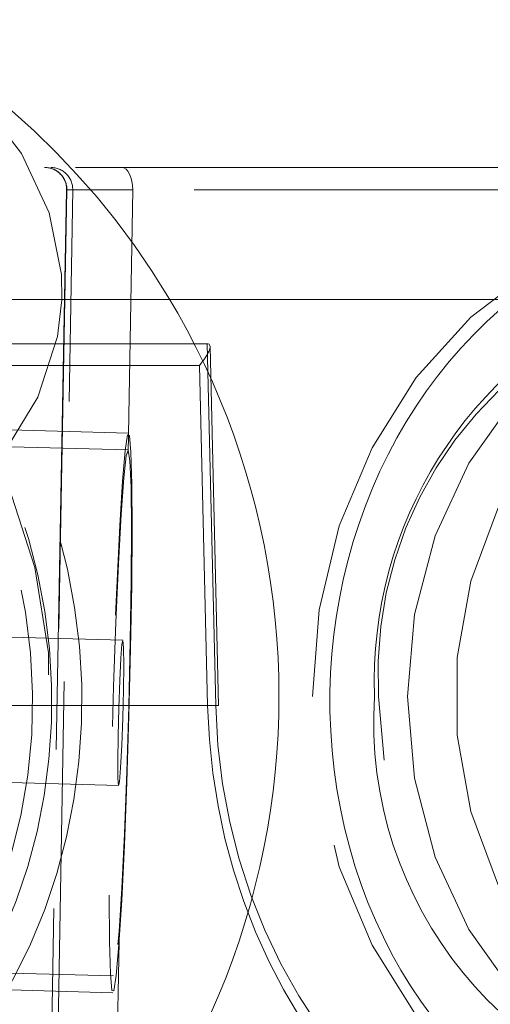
# Model space of a CAD drawing. Header units: millimetres. Extents: x 127 to 4201, y 49 to 2729.
# Tile 39 of 102: x 1239 to 1250, y 1351 to 1374. Entities that reach past the tile are written whole.
import ezdxf

# ---------------------------------------------------------------- set-up
doc = ezdxf.new("R2010")
doc.units = ezdxf.units.MM
doc.header["$LTSCALE"] = 10
doc.linetypes.add('HIDDEN', pattern=[1.905, 1.27, -0.635])

msp = doc.modelspace()

# ---------------------------------------------------------------- linework, layer by layer
at = {"color": 7, "linetype": 'HIDDEN', "lineweight": 0}
for p, q in [((1205.484, 1370.24), (1240.034, 1370.24)), ((1241.645, 1370.24), (1255.74, 1370.24)), ((1205.705, 1369.731), (1240.528, 1369.731)), ((1240.389, 1369.731), (1239.862, 1340.732)), ((1240.117, 1345.881), (1240.534, 1369.731)), ((1240.399, 1369.731), (1240.402, 1369.731)), ((1241.895, 1369.731), (1241.787, 1363.758)), ((1255.99, 1369.731), (1241.895, 1369.731)), ((1243.582, 1366.24), (1236.797, 1366.24)), ((1243.774, 1358.031), (1243.578, 1366.24)), ((1243.841, 1358.034), (1243.647, 1366.177)), ((1236.749, 1365.749), (1243.407, 1365.749)), ((1243.407, 1365.749), (1243.591, 1358.031)), ((1241.797, 1364.211), (1238.371, 1364.306)), ((1241.787, 1363.83), (1238.361, 1363.925)), ((1241.667, 1359.513), (1237.952, 1359.616)), ((1233.783, 1358.031), (1243.774, 1358.031)), ((1237.861, 1356.317), (1241.576, 1356.214)), ((1241.593, 1353.058), (1241.496, 1347.735)), ((1238.03, 1351.992), (1241.456, 1351.897)), ((1238.019, 1351.611), (1241.446, 1351.516))]:
    msp.add_line(p, q, dxfattribs=at)
at = {"color": 7, "linetype": 'HIDDEN', "lineweight": 0, "flags": 128}
for points in [[(1240.286, 1367.235), (1240.277, 1367.811), (1240.002, 1369.208), (1239.371, 1370.554), (1238.404, 1371.81), (1237.127, 1372.942), (1235.579, 1373.916), (1234.487, 1374.435)], [(1241.895, 1369.731), (1241.891, 1369.83), (1241.877, 1369.925), (1241.854, 1370.013), (1241.823, 1370.09), (1241.785, 1370.154), (1241.742, 1370.201), (1241.694, 1370.23), (1241.645, 1370.24)], [(1239.876, 1340.731), (1239.976, 1346.239), (1240.402, 1369.731)], [(1220.968, 1358.24), (1221.121, 1360.204), (1221.576, 1362.105), (1222.317, 1363.882), (1223.32, 1365.477), (1224.555, 1366.84), (1225.98, 1367.927), (1227.551, 1368.702), (1229.216, 1369.14), (1230.922, 1369.229), (1232.614, 1368.964), (1234.238, 1368.355), (1235.742, 1367.42), (1237.078, 1366.191), (1238.201, 1364.706), (1239.077, 1363.013), (1239.677, 1361.166), (1239.982, 1359.226), (1239.982, 1357.254), (1239.677, 1355.314), (1239.077, 1353.467), (1238.201, 1351.774), (1237.078, 1350.289), (1235.742, 1349.06), (1234.238, 1348.125), (1232.614, 1347.516), (1230.922, 1347.251), (1229.216, 1347.339), (1227.551, 1347.778), (1225.98, 1348.553), (1224.555, 1349.64), (1223.32, 1351.003), (1222.317, 1352.598), (1221.576, 1354.375), (1221.121, 1356.276), (1220.968, 1358.24)], [(1245.968, 1358.24), (1246.121, 1360.204), (1246.576, 1362.105), (1247.317, 1363.882), (1248.32, 1365.477), (1249.555, 1366.84), (1250.98, 1367.927), (1252.551, 1368.702), (1254.216, 1369.14), (1255.922, 1369.229), (1257.614, 1368.964), (1259.238, 1368.355), (1260.742, 1367.42), (1262.078, 1366.191), (1263.201, 1364.706), (1264.077, 1363.013), (1264.677, 1361.166), (1264.982, 1359.226), (1264.982, 1357.254), (1264.677, 1355.314), (1264.077, 1353.467), (1263.201, 1351.774), (1262.078, 1350.289), (1260.742, 1349.06), (1259.238, 1348.125), (1257.614, 1347.516), (1256.039, 1347.258)], [(1256.688, 1367.408), (1257.061, 1367.333), (1258.567, 1366.805), (1259.955, 1365.949), (1261.172, 1364.796), (1262.17, 1363.391), (1262.912, 1361.788), (1263.369, 1360.049), (1263.523, 1358.24), (1263.369, 1356.431), (1262.912, 1354.692), (1262.17, 1353.089), (1261.172, 1351.684), (1259.955, 1350.531), (1258.567, 1349.675), (1257.061, 1349.147), (1255.494, 1348.969), (1253.928, 1349.147), (1252.422, 1349.675), (1251.034, 1350.531), (1249.817, 1351.684), (1248.819, 1353.089), (1248.077, 1354.692), (1247.62, 1356.431), (1247.465, 1358.24), (1247.465, 1358.24)], [(1241.88, 1362.032), (1241.87, 1360.765), (1241.846, 1359.329), (1241.809, 1357.809), (1241.762, 1356.291), (1241.705, 1354.865), (1241.645, 1353.614), (1241.582, 1352.609), (1241.522, 1351.909), (1241.468, 1351.556), (1241.423, 1351.569), (1241.389, 1351.948), (1241.369, 1352.671), (1241.363, 1353.696), (1241.373, 1354.963), (1241.397, 1356.398), (1241.434, 1357.919), (1241.481, 1359.436), (1241.538, 1360.862), (1241.598, 1362.114), (1241.661, 1363.119), (1241.721, 1363.818), (1241.775, 1364.171), (1241.82, 1364.158), (1241.854, 1363.779), (1241.874, 1363.056), (1241.88, 1362.032)], [(1241.629, 1362.364), (1241.689, 1363.197), (1241.745, 1363.695), (1241.793, 1363.826), (1241.831, 1363.583), (1241.855, 1362.98), (1241.864, 1362.056), (1241.859, 1360.869), (1241.838, 1359.493), (1241.804, 1358.014), (1241.758, 1356.526), (1241.704, 1355.122), (1241.644, 1353.89), (1241.583, 1352.908), (1241.525, 1352.237), (1241.473, 1351.92), (1241.43, 1351.976), (1241.399, 1352.403), (1241.382, 1353.172), (1241.38, 1354.236), (1241.393, 1355.528), (1241.421, 1356.967), (1241.461, 1358.462), (1241.511, 1359.92), (1241.569, 1361.248), (1241.629, 1362.364)], [(1241.624, 1359.108), (1241.598, 1358.599), (1241.576, 1357.978), (1241.56, 1357.339), (1241.554, 1356.781), (1241.559, 1356.387), (1241.573, 1356.218), (1241.594, 1356.3), (1241.619, 1356.62), (1241.645, 1357.129), (1241.667, 1357.75), (1241.683, 1358.388), (1241.689, 1358.947), (1241.684, 1359.34), (1241.67, 1359.509), (1241.649, 1359.427), (1241.624, 1359.108)], [(1255.494, 1347.24), (1254.216, 1347.339), (1252.551, 1347.778), (1250.98, 1348.553), (1249.555, 1349.64), (1248.32, 1351.003), (1247.317, 1352.598), (1246.576, 1354.375), (1246.121, 1356.276), (1245.968, 1358.24)]]:
    msp.add_lwpolyline(points, dxfattribs=at)
at = {"color": 7, "linetype": 'Continuous', "lineweight": 15, "flags": 128}
msp.add_lwpolyline([(1255.058, 1348.837), (1254.764, 1348.898), (1253.216, 1349.44), (1251.79, 1350.32), (1250.54, 1351.505), (1249.514, 1352.948), (1248.752, 1354.595), (1248.282, 1356.382), (1248.124, 1358.24), (1248.282, 1360.098), (1248.752, 1361.885), (1249.514, 1363.532), (1250.54, 1364.975), (1251.79, 1366.16), (1253.216, 1367.04), (1254.129, 1367.406)], dxfattribs=at)
at = {"color": 8, "linetype": 'Continuous', "lineweight": 15, "flags": 128}
for points in [[(1226.612, 1359.182), (1228.755, 1359.183), (1230.866, 1359.423), (1232.884, 1359.893), (1234.752, 1360.581), (1236.416, 1361.466), (1237.828, 1362.524), (1238.948, 1363.723), (1239.743, 1365.029), (1240.19, 1366.405), (1240.286, 1367.235)], [(1255.344, 1366.814), (1254.874, 1366.692), (1253.44, 1366.079), (1252.141, 1365.144), (1251.032, 1363.927), (1250.158, 1362.477), (1249.555, 1360.854), (1249.247, 1359.123), (1249.247, 1357.357), (1249.555, 1355.626), (1250.158, 1354.003), (1251.032, 1352.553), (1252.141, 1351.336), (1253.44, 1350.401), (1254.531, 1349.9)]]:
    msp.add_lwpolyline(points, dxfattribs=at)
at = {"color": 7, "linetype": 'HIDDEN', "lineweight": 0}
for centre, radius, start, end in [((1227.633, 1358.251), 17.575, 31.0309, 67.0453), ((1239.895, 1369.74), 0.5, 359.0542, 89.9997), ((1239.902, 1369.74), 0.499, 358.9363, 89.9423), ((1240.034, 1369.74), 0.5, 359, 90), ((1256.342, 1358.757), 8.892, 103.6053, 183.3324), ((1243.8, 1351.467), 6.567, 89.6476, 91.8283), ((1243.765, 1358.915), 0.885, 270.5847, 274.9231)]:
    msp.add_arc(centre, radius, start, end, dxfattribs=at)
at = {"color": 7, "linetype": 'Continuous', "lineweight": 15}
for centre, radius, start, end in [((1227.633, 1358.251), 17.575, 300.6096, 31.0309), ((1256.888, 1358.576), 9.522, 113.6978, 182.0209), ((1256.38, 1357.67), 9.026, 176.3769, 261.9395)]:
    msp.add_arc(centre, radius, start, end, dxfattribs=at)
at = {"color": 7, "linetype": 'HIDDEN', "lineweight": 0}
for centre, major_axis, ratio, start_param, end_param in [((1230.349, 1358.24), (-0.401, 11.995), 0.865783, 3.898058, 6.254252), ((1230.099, 1358.231), (-0.401, 11.495), 0.865762, 3.896804, 6.252998), ((1230.099, 1358.24), (-0.383, 10.995), 0.865762, 6.252998, 11.741501), ((1243.157, 1365.74), (0.473, 0.484), 0.264982, 4.983029, 6.536372), ((1242.063, 1358.249), (-0.436, 12.494), 0.865762, 1.558062, 3.496614), ((1241.813, 1358.24), (-0.436, 11.994), 0.865739, 1.556809, 3.89555), ((1243.926, 1358.249), (0.436, 12.494), 0.865762, 1.618437, 3.556989), ((1244.176, 1358.24), (0.436, 11.994), 0.865739, 1.61969, 3.958432), ((1254.413, 1358.249), (-0.436, 12.494), 0.865762, 1.558062, 3.496614), ((1254.163, 1358.24), (-0.436, 11.994), 0.865739, 1.556809, 3.89555)]:
    msp.add_ellipse(centre, major_axis=major_axis, ratio=ratio, start_param=start_param, end_param=end_param, dxfattribs=at)
at = {"color": 7, "linetype": 'Continuous', "lineweight": 15}
msp.add_ellipse((1255.89, 1358.24), major_axis=(0.383, 10.995), ratio=0.865762, start_param=0.63489, end_param=3.198555, dxfattribs=at)
at = {"color": 7, "linetype": 'HIDDEN', "lineweight": 0}
for points, knots in [([(1412.578, 1367.24), (1406.779, 1367.249), (1398.14, 1367.262), (1388.713, 1367.264), (1384.953, 1367.311), (1384.012, 1367.372), (1383.784, 1367.447), (1383.733, 1367.488), (1383.715, 1367.517), (1383.708, 1367.548), (1383.714, 1367.584), (1383.74, 1367.639), (1383.791, 1367.703), (1383.874, 1367.785), (1383.993, 1367.887), (1384.26, 1368.092), (1384.886, 1368.527), (1386.301, 1369.463), (1392.718, 1373.684), (1403.022, 1380.95), (1416.245, 1391.59), (1427.953, 1402.214), (1438.747, 1413.262), (1448.653, 1424.642), (1458.015, 1436.732), (1466.773, 1449.531), (1474.904, 1463.005), (1482.309, 1476.93), (1489.379, 1492.087), (1495.983, 1508.503), (1502.01, 1526.174), (1507.338, 1544.871), (1511.916, 1564.566), (1515.518, 1585.238), (1517.97, 1604.348), (1518.556, 1617.887), (1519.159, 1624.706), (1518.983, 1626.63), (1518.59, 1627.475), (1517.859, 1628.201), (1516.752, 1628.723), (1515.405, 1628.916), (1514.026, 1628.661), (1508.612, 1626.738), (1498.922, 1623.503), (1485.096, 1618.086), (1471.301, 1612.122), (1457.638, 1605.434), (1444.141, 1598.075), (1430.842, 1590.121), (1415.958, 1580.435), (1399.565, 1568.88), (1381.657, 1555.467), (1363.938, 1541.623), (1344.343, 1525.992), (1322.766, 1508.693), (1299.257, 1489.651), (1275.8, 1470.436), (1252.44, 1451.038), (1229.382, 1431.256), (1209.483, 1413.244), (1192.642, 1397.151), (1183.532, 1387.646), (1178.977, 1382.894)], [0, 0, 0, 0, 0.023375, 0.03482, 0.037684, 0.038406, 0.038568, 0.038626, 0.038662, 0.038697, 0.038749, 0.038801, 0.038932, 0.039066, 0.039263, 0.03955, 0.040396, 0.042279, 0.04627, 0.070836, 0.092289, 0.113741, 0.133758, 0.153791, 0.173808, 0.194583, 0.215391, 0.236202, 0.256983, 0.281411, 0.305859, 0.330291, 0.357564, 0.384858, 0.412125, 0.432482, 0.437572, 0.438698, 0.439937, 0.441169, 0.442867, 0.445067, 0.446952, 0.448855, 0.469595, 0.490361, 0.511125, 0.531957, 0.552814, 0.573676, 0.594516, 0.624027, 0.653559, 0.683105, 0.712635, 0.751965, 0.791304, 0.830634, 0.869992, 0.909358, 0.948709, 0.974355, 1, 1, 1, 1]), ([(1240.593, 1370.24), (1240.64, 1370.24), (1240.878, 1370.24), (1241.303, 1370.24), (1241.645, 1370.24)], [0, 0, 0, 0, 0.196343, 1, 1, 1, 1]), ([(1241.895, 1369.731), (1241.619, 1369.731), (1241.067, 1369.73), (1240.555, 1369.73), (1240.389, 1369.73), (1240.398, 1369.731), (1240.399, 1369.731)], [0, 0, 0, 0, 0.322136, 0.644268, 0.966384, 1, 1, 1, 1])]:
    msp.add_open_spline(points, degree=3, knots=knots, dxfattribs=at)
at = {"color": 7, "linetype": 'Continuous', "lineweight": 15}
msp.add_open_spline([(747.507, 1367.24), (762.89, 1367.24), (799.792, 1367.24), (863.166, 1367.24), (937.298, 1367.24), (1015.843, 1367.24), (1097.361, 1367.24), (1180.35, 1367.24), (1263.277, 1367.24), (1344.611, 1367.24), (1422.866, 1367.24), (1496.625, 1367.24), (1559.615, 1367.24), (1596.265, 1367.24), (1611.543, 1367.24)], degree=3, knots=[0.264752, 0.264752, 0.264752, 0.264752, 0.2930943, 0.3294152, 0.3657362, 0.4020571, 0.4383781, 0.474699, 0.5110199, 0.5473409, 0.5836618, 0.6199828, 0.6563037, 0.6846609, 0.6846609, 0.6846609, 0.6846609], dxfattribs=at)

doc.saveas('drawing.dxf')
